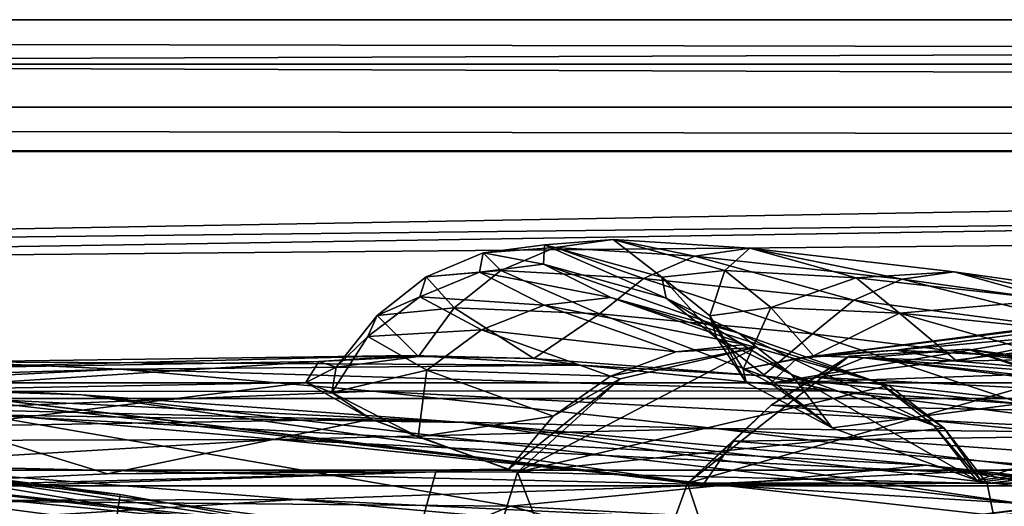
# Model space of a CAD drawing. Header units: metres. Extents: x 0 to 904, y -904 to 0.
# Tile 237 of 253: x 505 to 539, y -17 to 0. Entities that reach past the tile are written whole.
import ezdxf

# ---------------------------------------------------------------- set-up
doc = ezdxf.new("R2010")
doc.units = ezdxf.units.M

msp = doc.modelspace()

# ---------------------------------------------------------------- linework, layer by layer
at = {"layer": 'top0'}
for points in [[(163.519562, -51.518902, 2063.059814), (836.377136, -51.518902, 2063.059814), (133.377289, -4.519207, 2063.059814)], [(836.377136, -51.518902, 2063.059814), (844.306091, -34.448139, 2063.059814), (133.377289, -4.519207, 2063.059814)], [(133.377289, -4.519207, 2063.059814), (844.306091, -34.448139, 2063.059814), (887.377258, -4.519207, 2063.059814)], [(887.377258, -4.519207, 163.059708), (844.306091, -34.448139, 163.059708), (133.377289, -4.519207, 163.059708)], [(844.306091, -34.448139, 163.059708), (836.377136, -51.518902, 163.059708), (133.377289, -4.519207, 163.059708)], [(133.377289, -4.519207, 163.059708), (836.377136, -51.518902, 163.059708), (163.519562, -51.518902, 163.059708)], [(887.377258, -4.519207, 163.059708), (133.377289, -4.519207, 163.059708), (887.377258, -4.519207, 173.920044)], [(133.377289, -4.519207, 163.059708), (133.377289, -4.519207, 2063.059814), (887.377258, -4.519207, 173.920044)], [(887.377258, -4.519207, 173.920044), (133.377289, -4.519207, 2063.059814), (887.377258, -4.519207, 2051.920166)], [(133.377289, -4.519207, 2063.059814), (887.377258, -4.519207, 2063.059814), (887.377258, -4.519207, 2051.920166)], [(523.82074, -7.814175, 875.275146), (521.3573, -8.003073, 822.403503), (523.454224, -7.722167, 822.382263)], [(521.3573, -8.003073, 822.403503), (523.425842, -8.386756, 769.458801), (523.454224, -7.722167, 822.382263)], [(523.454224, -7.722167, 822.382263), (523.425842, -8.386756, 769.458801), (527.638977, -9.556349, 769.417786)], [(523.82074, -7.814175, 875.275146), (523.454224, -7.722167, 822.382263), (525.817627, -7.539016, 875.256897)], [(525.817627, -7.539016, 875.256897), (523.454224, -7.722167, 822.382263), (527.481812, -8.842594, 822.339722)], [(523.454224, -7.722167, 822.382263), (527.638977, -9.556349, 769.417786), (527.481812, -8.842594, 822.339722)], [(528.618103, -8.111553, 927.989441), (523.82074, -7.814175, 875.275146), (525.817627, -7.539016, 875.256897)], [(528.618103, -8.111553, 927.989441), (525.817627, -7.539016, 875.256897), (530.51239, -7.845853, 927.976257)], [(530.51239, -7.845853, 927.976257), (525.817627, -7.539016, 875.256897), (529.655151, -8.609875, 875.220398)], [(525.817627, -7.539016, 875.256897), (527.481812, -8.842594, 822.339722), (529.655151, -8.609875, 875.220398)], [(521.957092, -8.61379, 875.293396), (519.396301, -8.829017, 822.424805), (521.3573, -8.003073, 822.403503)], [(519.396301, -8.829017, 822.424805), (521.231445, -8.66785, 769.479248), (521.3573, -8.003073, 822.403503)], [(521.3573, -8.003073, 822.403503), (521.231445, -8.66785, 769.479248), (523.425842, -8.386756, 769.458801)], [(521.957092, -8.61379, 875.293396), (521.3573, -8.003073, 822.403503), (523.82074, -7.814175, 875.275146)], [(526.853149, -8.877575, 928.002563), (521.957092, -8.61379, 875.293396), (523.82074, -7.814175, 875.275146)], [(526.853149, -8.877575, 928.002563), (523.82074, -7.814175, 875.275146), (528.618103, -8.111553, 927.989441)], [(534.074585, -9.630896, 980.448608), (526.853149, -8.877575, 928.002563), (528.618103, -8.111553, 927.989441)], [(535.739258, -8.905405, 980.441162), (528.618103, -8.111553, 927.989441), (530.51239, -7.845853, 927.976257)], [(534.074585, -9.630896, 980.448608), (528.618103, -8.111553, 927.989441), (535.739258, -8.905405, 980.441162)], [(530.51239, -7.845853, 927.976257), (529.655151, -8.609875, 875.220398), (534.155212, -8.86304, 927.94989)], [(535.739258, -8.905405, 980.441162), (530.51239, -7.845853, 927.976257), (537.528015, -8.652546, 980.433655)], [(537.528015, -8.652546, 980.433655), (530.51239, -7.845853, 927.976257), (534.155212, -8.86304, 927.94989)], [(521.231445, -8.66785, 769.479248), (525.732117, -9.530819, 716.59375), (523.425842, -8.386756, 769.458801)], [(523.425842, -8.386756, 769.458801), (530.125549, -10.757193, 716.565247), (527.638977, -9.556349, 769.417786)], [(523.425842, -8.386756, 769.458801), (525.732117, -9.530819, 716.59375), (530.125549, -10.757193, 716.565247)], [(519.396301, -8.829017, 822.424805), (519.174255, -9.511009, 769.499756), (521.231445, -8.66785, 769.479248)], [(519.174255, -9.511009, 769.499756), (523.443054, -9.80253, 716.607971), (521.231445, -8.66785, 769.479248)], [(520.360901, -9.890941, 875.311707), (519.396301, -8.829017, 822.424805), (521.957092, -8.61379, 875.293396)], [(525.34613, -10.098269, 928.015747), (520.360901, -9.890941, 875.311707), (521.957092, -8.61379, 875.293396)], [(521.231445, -8.66785, 769.479248), (523.443054, -9.80253, 716.607971), (525.732117, -9.530819, 716.59375)], [(525.34613, -10.098269, 928.015747), (521.957092, -8.61379, 875.293396), (526.853149, -8.877575, 928.002563)], [(529.655151, -8.609875, 875.220398), (527.481812, -8.842594, 822.339722), (529.131958, -10.1667, 822.318481)], [(529.655151, -8.609875, 875.220398), (529.131958, -10.1667, 822.318481), (531.223694, -9.881709, 875.202148)], [(534.155212, -8.86304, 927.94989), (529.655151, -8.609875, 875.220398), (531.223694, -9.881709, 875.202148)], [(537.528015, -8.652546, 980.433655), (534.155212, -8.86304, 927.94989), (540.970703, -9.611307, 980.418701)], [(545.17041, -10.204728, 1032.525146), (535.739258, -8.905405, 980.441162), (537.528015, -8.652546, 980.433655)], [(545.17041, -10.204728, 1032.525146), (537.528015, -8.652546, 980.433655), (546.850281, -9.968256, 1032.522705)], [(546.850281, -9.968256, 1032.522705), (537.528015, -8.652546, 980.433655), (540.970703, -9.611307, 980.418701)], [(520.360901, -9.890941, 875.311707), (517.709778, -10.152275, 822.446045), (519.396301, -8.829017, 822.424805)], [(517.709778, -10.152275, 822.446045), (519.174255, -9.511009, 769.499756), (519.396301, -8.829017, 822.424805)], [(532.656067, -10.785108, 980.456116), (525.34613, -10.098269, 928.015747), (526.853149, -8.877575, 928.002563)], [(532.656067, -10.785108, 980.456116), (526.853149, -8.877575, 928.002563), (534.074585, -9.630896, 980.448608)], [(527.481812, -8.842594, 822.339722), (529.370972, -10.927002, 769.397278), (529.131958, -10.1667, 822.318481)], [(527.481812, -8.842594, 822.339722), (527.638977, -9.556349, 769.417786), (529.370972, -10.927002, 769.397278)], [(534.155212, -8.86304, 927.94989), (531.223694, -9.881709, 875.202148), (535.642334, -10.075027, 927.936768)], [(550.604553, -9.24986, 838.02948), (554.155762, -8.893641, 895.431519), (532.119873, -11.628036, 838.147827)], [(532.119873, -11.628036, 838.147827), (554.155762, -8.893641, 895.431519), (535.524963, -11.348301, 895.527161)], [(543.608093, -10.882589, 1032.52771), (534.074585, -9.630896, 980.448608), (535.739258, -8.905405, 980.441162)], [(540.970703, -9.611307, 980.418701), (534.155212, -8.86304, 927.94989), (535.642334, -10.075027, 927.936768)], [(554.155762, -8.893641, 895.431519), (560.047974, -9.158405, 952.383667), (535.524963, -11.348301, 895.527161)], [(543.608093, -10.882589, 1032.52771), (535.739258, -8.905405, 980.441162), (545.17041, -10.204728, 1032.525146)], [(549.356018, -10.222251, 779.983154), (550.604553, -9.24986, 838.02948), (531.216309, -12.469991, 780.101501)], [(531.216309, -12.469991, 780.101501), (550.604553, -9.24986, 838.02948), (532.119873, -11.628036, 838.147827)], [(535.524963, -11.348301, 895.527161), (560.047974, -9.158405, 952.383667), (541.471191, -11.635778, 952.445496)], [(517.709778, -10.152275, 822.446045), (517.396301, -10.868174, 769.520264), (519.174255, -9.511009, 769.499756)], [(517.396301, -10.868174, 769.520264), (521.29126, -10.649781, 716.622192), (519.174255, -9.511009, 769.499756)], [(519.174255, -9.511009, 769.499756), (521.29126, -10.649781, 716.622192), (523.443054, -9.80253, 716.607971)], [(523.443054, -9.80253, 716.607971), (530.348145, -11.150949, 664.062134), (525.732117, -9.530819, 716.59375)], [(525.732117, -9.530819, 716.59375), (534.945129, -12.466949, 664.011414), (530.125549, -10.757193, 716.565247)], [(525.732117, -9.530819, 716.59375), (530.348145, -11.150949, 664.062134), (534.945129, -12.466949, 664.011414)], [(527.638977, -9.556349, 769.417786), (531.939148, -12.17268, 716.551025), (529.370972, -10.927002, 769.397278)], [(527.638977, -9.556349, 769.417786), (530.125549, -10.757193, 716.565247), (531.939148, -12.17268, 716.551025)], [(542.277832, -11.960135, 1032.530273), (532.656067, -10.785108, 980.456116), (534.074585, -9.630896, 980.448608)], [(542.277832, -11.960135, 1032.530273), (534.074585, -9.630896, 980.448608), (543.608093, -10.882589, 1032.52771)], [(540.970703, -9.611307, 980.418701), (535.642334, -10.075027, 927.936768), (542.37616, -10.755545, 980.411255)], [(519.129761, -11.558647, 875.126953), (517.709778, -10.152275, 822.446045), (520.360901, -9.890941, 875.311707)], [(523.092102, -11.629697, 918.283325), (519.129761, -11.558647, 875.126953), (520.360901, -9.890941, 875.311707)], [(523.092102, -11.629697, 918.283325), (520.360901, -9.890941, 875.311707), (525.34613, -10.098269, 928.015747)], [(521.29126, -10.649781, 716.622192), (527.970093, -11.395894, 664.055725), (523.443054, -9.80253, 716.607971)], [(530.954529, -12.226264, 976.553467), (523.092102, -11.629697, 918.283325), (525.34613, -10.098269, 928.015747)], [(523.443054, -9.80253, 716.607971), (527.970093, -11.395894, 664.055725), (530.348145, -11.150949, 664.062134)], [(530.954529, -12.226264, 976.553467), (525.34613, -10.098269, 928.015747), (532.656067, -10.785108, 980.456116)], [(529.131958, -10.1667, 822.318481), (530.274292, -11.990477, 814.020386), (531.223694, -9.881709, 875.202148)], [(530.274292, -11.990477, 814.020386), (532.693481, -11.5323, 879.829834), (531.223694, -9.881709, 875.202148)], [(531.223694, -9.881709, 875.202148), (532.693481, -11.5323, 879.829834), (535.642334, -10.075027, 927.936768)], [(532.693481, -11.5323, 879.829834), (537.614624, -11.715052, 935.84668), (535.642334, -10.075027, 927.936768)], [(535.642334, -10.075027, 927.936768), (537.614624, -11.715052, 935.84668), (542.37616, -10.755545, 980.411255)], [(519.129761, -11.558647, 875.126953), (516.312012, -11.92251, 818.808533), (517.709778, -10.152275, 822.446045)], [(516.312012, -11.92251, 818.808533), (517.396301, -10.868174, 769.520264), (517.709778, -10.152275, 822.446045)], [(529.370972, -10.927002, 769.397278), (530.387756, -12.457342, 782.92804), (529.131958, -10.1667, 822.318481)], [(530.387756, -12.457342, 782.92804), (530.274292, -11.990477, 814.020386), (529.131958, -10.1667, 822.318481)], [(550.415039, -11.814866, 721.085693), (549.356018, -10.222251, 779.983154), (531.216309, -12.469991, 780.101501)], [(517.396301, -10.868174, 769.520264), (519.421082, -12.02464, 716.636414), (521.29126, -10.649781, 716.622192)], [(519.421082, -12.02464, 716.636414), (525.728088, -12.231359, 664.028442), (521.29126, -10.649781, 716.622192)], [(521.29126, -10.649781, 716.622192), (525.728088, -12.231359, 664.028442), (527.970093, -11.395894, 664.055725)], [(530.125549, -10.757193, 716.565247), (536.829468, -13.927106, 663.958374), (531.939148, -12.17268, 716.551025)], [(530.125549, -10.757193, 716.565247), (534.945129, -12.466949, 664.011414), (536.829468, -13.927106, 663.958374)], [(539.915894, -13.197283, 1025.937744), (530.954529, -12.226264, 976.553467), (532.656067, -10.785108, 980.456116)], [(539.915894, -13.197283, 1025.937744), (532.656067, -10.785108, 980.456116), (542.277832, -11.960135, 1032.530273)], [(537.614624, -11.715052, 935.84668), (542.365234, -12.137289, 973.136108), (542.37616, -10.755545, 980.411255)], [(516.312012, -11.92251, 818.808533), (516.154602, -12.79586, 761.850342), (517.396301, -10.868174, 769.520264)], [(516.154602, -12.79586, 761.850342), (519.421082, -12.02464, 716.636414), (517.396301, -10.868174, 769.520264)], [(530.698914, -11.245561, 661.019348), (530.348145, -11.150949, 664.062134), (527.970093, -11.395894, 664.055725)], [(531.939148, -12.17268, 716.551025), (533.330627, -14.010908, 716.541687), (529.370972, -10.927002, 769.397278)], [(533.330627, -14.010908, 716.541687), (530.387756, -12.457342, 782.92804), (529.370972, -10.927002, 769.397278)], [(530.698914, -11.245561, 661.019348), (535.279053, -12.555268, 660.985046), (530.348145, -11.150949, 664.062134)], [(535.279053, -12.555268, 660.985046), (534.945129, -12.466949, 664.011414), (530.348145, -11.150949, 664.062134)], [(522.532288, -15.525632, 660.907227), (535.279053, -12.555268, 660.985046), (530.698914, -11.245561, 661.019348)], [(530.698914, -11.245561, 661.019348), (526.059631, -12.325888, 660.991028), (522.532288, -15.525632, 660.907227)], [(526.059631, -12.325888, 660.991028), (530.698914, -11.245561, 661.019348), (525.728088, -12.231359, 664.028442)], [(525.728088, -12.231359, 664.028442), (530.698914, -11.245561, 661.019348), (527.970093, -11.395894, 664.055725)], [(535.524963, -11.348301, 895.527161), (532.693481, -11.5323, 879.829834), (532.119873, -11.628036, 838.147827)], [(537.614624, -11.715052, 935.84668), (532.693481, -11.5323, 879.829834), (535.524963, -11.348301, 895.527161)], [(540.919739, -12.315382, 617.828796), (533.918579, -11.543953, 617.808655), (537.984619, -11.309695, 614.953247)], [(533.918579, -11.543953, 617.808655), (534.424805, -11.608546, 614.950073), (537.984619, -11.309695, 614.953247)], [(537.984619, -11.309695, 614.953247), (534.424805, -11.608546, 614.950073), (548.344055, -12.686258, 561.620117)], [(541.471191, -11.635778, 952.445496), (537.614624, -11.715052, 935.84668), (535.524963, -11.348301, 895.527161)], [(548.344055, -12.686258, 561.620117), (551.429321, -13.660616, 561.579895), (537.984619, -11.309695, 614.953247)], [(551.429321, -13.660616, 561.579895), (541.410461, -12.382516, 614.848816), (537.984619, -11.309695, 614.953247)], [(537.984619, -11.309695, 614.953247), (541.410461, -12.382516, 614.848816), (540.919739, -12.315382, 617.828796)], [(507.57196, -12.879832, 562.68634), (476.623627, -11.650246, 562.581543), (488.904602, -12.282374, 509.239197)], [(507.57196, -12.879832, 562.68634), (497.530182, -12.353572, 614.80658), (476.623627, -11.650246, 562.581543)], [(488.300873, -12.607658, 895.702209), (503.143982, -11.74542, 895.662537), (508.872101, -11.992947, 952.533508)], [(515.263489, -12.455976, 780.196472), (515.708801, -11.727466, 838.24292), (500.281616, -12.722794, 780.268066)], [(515.708801, -11.727466, 838.24292), (500.294281, -11.990452, 838.314758), (500.281616, -12.722794, 780.268066)], [(515.708801, -11.727466, 838.24292), (518.843079, -11.52635, 895.604187), (500.294281, -11.990452, 838.314758)], [(518.843079, -11.52635, 895.604187), (503.143982, -11.74542, 895.662537), (500.294281, -11.990452, 838.314758)], [(503.143982, -11.74542, 895.662537), (518.843079, -11.52635, 895.604187), (524.70697, -11.857764, 952.495422)], [(508.872101, -11.992947, 952.533508), (503.143982, -11.74542, 895.662537), (524.70697, -11.857764, 952.495422)], [(516.312012, -11.92251, 818.808533), (515.708801, -11.727466, 838.24292), (515.263489, -12.455976, 780.196472)], [(519.129761, -11.558647, 875.126953), (518.843079, -11.52635, 895.604187), (515.708801, -11.727466, 838.24292)], [(516.312012, -11.92251, 818.808533), (519.129761, -11.558647, 875.126953), (515.708801, -11.727466, 838.24292)], [(524.70697, -11.857764, 952.495422), (518.843079, -11.52635, 895.604187), (523.092102, -11.629697, 918.283325)], [(518.843079, -11.52635, 895.604187), (519.129761, -11.558647, 875.126953), (523.092102, -11.629697, 918.283325)], [(523.092102, -11.629697, 918.283325), (530.954529, -12.226264, 976.553467), (524.70697, -11.857764, 952.495422)], [(528.363281, -15.90432, 617.922791), (531.243591, -13.231707, 614.946899), (533.918579, -11.543953, 617.808655)], [(533.918579, -11.543953, 617.808655), (540.919739, -12.315382, 617.828796), (528.363281, -15.90432, 617.922791)], [(532.693481, -11.5323, 879.829834), (530.274292, -11.990477, 814.020386), (532.119873, -11.628036, 838.147827)], [(532.119873, -11.628036, 838.147827), (530.274292, -11.990477, 814.020386), (531.216309, -12.469991, 780.101501)], [(531.216309, -12.469991, 780.101501), (533.330627, -14.010908, 716.541687), (550.415039, -11.814866, 721.085693)], [(531.243591, -13.231707, 614.946899), (532.75531, -12.265923, 614.948486), (533.918579, -11.543953, 617.808655)], [(533.918579, -11.543953, 617.808655), (532.75531, -12.265923, 614.948486), (534.424805, -11.608546, 614.950073)], [(532.75531, -12.265923, 614.948486), (545.131287, -12.911559, 561.567078), (534.424805, -11.608546, 614.950073)], [(533.330627, -14.010908, 716.541687), (538.295776, -15.813406, 663.890747), (550.415039, -11.814866, 721.085693)], [(534.424805, -11.608546, 614.950073), (545.131287, -12.911559, 561.567078), (548.344055, -12.686258, 561.620117)], [(542.365234, -12.137289, 973.136108), (537.614624, -11.715052, 935.84668), (541.471191, -11.635778, 952.445496)], [(550.415039, -11.814866, 721.085693), (538.295776, -15.813406, 663.890747), (553.599426, -13.921166, 663.934509)], [(493.85672, -12.760496, 952.559692), (488.300873, -12.607658, 895.702209), (508.872101, -11.992947, 952.533508)], [(508.872101, -11.992947, 952.533508), (517.560913, -12.74689, 1009.129333), (493.85672, -12.760496, 952.559692)], [(524.70697, -11.857764, 952.495422), (533.381409, -12.735279, 1009.112), (508.872101, -11.992947, 952.533508)], [(533.381409, -12.735279, 1009.112), (517.560913, -12.74689, 1009.129333), (508.872101, -11.992947, 952.533508)], [(516.154602, -12.79586, 761.850342), (516.312012, -11.92251, 818.808533), (515.263489, -12.455976, 780.196472)], [(516.154602, -12.79586, 761.850342), (519.118774, -14.322195, 699.051819), (519.421082, -12.02464, 716.636414)], [(519.118774, -14.322195, 699.051819), (523.761658, -13.611427, 663.98175), (519.421082, -12.02464, 716.636414)], [(519.421082, -12.02464, 716.636414), (523.761658, -13.611427, 663.98175), (525.728088, -12.231359, 664.028442)], [(530.954529, -12.226264, 976.553467), (533.381409, -12.735279, 1009.112), (524.70697, -11.857764, 952.495422)], [(530.274292, -11.990477, 814.020386), (530.387756, -12.457342, 782.92804), (531.216309, -12.469991, 780.101501)], [(560.594788, -15.275234, 1512.004272), (591.140259, -11.946713, 1561.924072), (535.782043, -17.329136, 1511.832886)], [(591.140259, -11.946713, 1561.924072), (563.811584, -13.714565, 1561.91748), (535.782043, -17.329136, 1511.832886)], [(498.121948, -14.931726, 1610.943604), (469.460388, -12.433165, 1611.014282), (508.894043, -16.291275, 1608.088501)], [(508.894043, -16.291275, 1608.088501), (469.460388, -12.433165, 1611.014282), (470.493347, -12.454998, 1608.189087)], [(495.991272, -101.507111, 1605.857178), (508.894043, -16.291275, 1608.088501), (470.493347, -12.454998, 1608.189087)], [(520.69043, -13.823624, 509.420135), (488.904602, -12.282374, 509.239197), (504.144501, -13.566189, 456.6586)], [(520.69043, -13.823624, 509.420135), (507.57196, -12.879832, 562.68634), (488.904602, -12.282374, 509.239197)], [(528.914673, -15.936707, 614.943726), (497.530182, -12.353572, 614.80658), (507.57196, -12.879832, 562.68634)], [(501.71936, -12.687592, 617.838562), (497.530182, -12.353572, 614.80658), (528.914673, -15.936707, 614.943726)], [(515.263489, -12.455976, 780.196472), (500.281616, -12.722794, 780.268066), (503.110931, -13.94687, 721.286072)], [(517.512024, -13.716209, 721.235718), (515.263489, -12.455976, 780.196472), (503.110931, -13.94687, 721.286072)], [(516.154602, -12.79586, 761.850342), (515.263489, -12.455976, 780.196472), (517.512024, -13.716209, 721.235718)], [(522.532288, -15.525632, 660.907227), (526.059631, -12.325888, 660.991028), (522.221191, -15.424051, 663.919556)], [(526.059631, -12.325888, 660.991028), (523.761658, -13.611427, 663.98175), (522.221191, -15.424051, 663.919556)], [(523.761658, -13.611427, 663.98175), (526.059631, -12.325888, 660.991028), (525.728088, -12.231359, 664.028442)], [(540.919739, -12.315382, 617.828796), (544.554199, -15.904465, 617.922791), (528.363281, -15.90432, 617.922791)], [(531.216309, -12.469991, 780.101501), (530.387756, -12.457342, 782.92804), (533.330627, -14.010908, 716.541687)], [(530.954529, -12.226264, 976.553467), (539.915894, -13.197283, 1025.937744), (533.381409, -12.735279, 1009.112)], [(543.616943, -13.468397, 561.540588), (532.75531, -12.265923, 614.948486), (531.243591, -13.231707, 614.946899)], [(536.829468, -13.927106, 663.958374), (538.295776, -15.813406, 663.890747), (531.939148, -12.17268, 716.551025)], [(538.295776, -15.813406, 663.890747), (533.330627, -14.010908, 716.541687), (531.939148, -12.17268, 716.551025)], [(545.131287, -12.911559, 561.567078), (532.75531, -12.265923, 614.948486), (543.616943, -13.468397, 561.540588)], [(535.279053, -12.555268, 660.985046), (537.178711, -14.022956, 660.946594), (534.945129, -12.466949, 664.011414)], [(537.178711, -14.022956, 660.946594), (536.829468, -13.927106, 663.958374), (534.945129, -12.466949, 664.011414)], [(517.560913, -12.74689, 1009.129333), (502.477234, -13.354754, 1009.141663), (493.85672, -12.760496, 952.559692)], [(501.71936, -12.687592, 617.838562), (528.363281, -15.90432, 617.922791), (497.423981, -101.513016, 620.164551)], [(528.363281, -15.90432, 617.922791), (501.71936, -12.687592, 617.838562), (528.914673, -15.936707, 614.943726)], [(517.560913, -12.74689, 1009.129333), (529.325684, -14.027858, 1065.650024), (502.477234, -13.354754, 1009.141663)], [(519.118774, -14.322195, 699.051819), (516.154602, -12.79586, 761.850342), (517.512024, -13.716209, 721.235718)], [(533.381409, -12.735279, 1009.112), (544.979614, -14.179072, 1065.647217), (517.560913, -12.74689, 1009.129333)], [(544.979614, -14.179072, 1065.647217), (529.325684, -14.027858, 1065.650024), (517.560913, -12.74689, 1009.129333)], [(537.178711, -14.022956, 660.946594), (535.279053, -12.555268, 660.985046), (522.532288, -15.525632, 660.907227)], [(539.915894, -13.197283, 1025.937744), (544.979614, -14.179072, 1065.647217), (533.381409, -12.735279, 1009.112)], [(539.796692, -16.60578, 562.686707), (507.57196, -12.879832, 562.68634), (520.69043, -13.823624, 509.420135)], [(539.796692, -16.60578, 562.686707), (528.914673, -15.936707, 614.943726), (507.57196, -12.879832, 562.68634)], [(502.477234, -13.354754, 1009.141663), (514.278748, -14.411329, 1065.6521), (488.092499, -14.4817, 1009.148804)], [(529.325684, -14.027858, 1065.650024), (514.278748, -14.411329, 1065.6521), (502.477234, -13.354754, 1009.141663)], [(529.947693, -14.471349, 614.945313), (531.243591, -13.231707, 614.946899), (528.363281, -15.90432, 617.922791)], [(531.243591, -13.231707, 614.946899), (529.947693, -14.471349, 614.945313), (542.237976, -14.294935, 561.514038)], [(531.243591, -13.231707, 614.946899), (542.237976, -14.294935, 561.514038), (543.616943, -13.468397, 561.540588)], [(522.29126, -16.69252, 404.999176), (504.144501, -13.566189, 456.6586), (489.893097, -16.398525, 405.125092)], [(503.110931, -13.94687, 721.286072), (508.460419, -15.584117, 663.920166), (517.512024, -13.716209, 721.235718)], [(536.569641, -15.285351, 456.888458), (504.144501, -13.566189, 456.6586), (522.29126, -16.69252, 404.999176)], [(536.569641, -15.285351, 456.888458), (520.69043, -13.823624, 509.420135), (504.144501, -13.566189, 456.6586)], [(508.460419, -15.584117, 663.920166), (522.201233, -15.423938, 663.919556), (517.512024, -13.716209, 721.235718)], [(535.782043, -17.329136, 1511.832886), (563.811584, -13.714565, 1561.91748), (510.899231, -20.912622, 1511.640137)], [(563.811584, -13.714565, 1561.91748), (536.280823, -17.277678, 1561.998047), (510.899231, -20.912622, 1511.640137)], [(552.417358, -14.948027, 1564.894653), (517.500244, -20.846918, 1565.049072), (563.811584, -13.714565, 1561.91748)], [(563.811584, -13.714565, 1561.91748), (517.500244, -20.846918, 1565.049072), (536.280823, -17.277678, 1561.998047)], [(517.512024, -13.716209, 721.235718), (522.201233, -15.423938, 663.919556), (519.118774, -14.322195, 699.051819)], [(519.118774, -14.322195, 699.051819), (522.221191, -15.424051, 663.919556), (523.761658, -13.611427, 663.98175)], [(553.345703, -17.572212, 509.69455), (520.69043, -13.823624, 509.420135), (536.569641, -15.285351, 456.888458)], [(553.345703, -17.572212, 509.69455), (539.796692, -16.60578, 562.686707), (520.69043, -13.823624, 509.420135)], [(495.319733, -16.183268, 663.899475), (508.460419, -15.584117, 663.920166), (503.110931, -13.94687, 721.286072)], [(529.325684, -14.027858, 1065.650024), (544.352112, -15.870751, 1122.300659), (514.278748, -14.411329, 1065.6521)], [(538.657837, -15.91435, 660.897095), (537.178711, -14.022956, 660.946594), (522.532288, -15.525632, 660.907227)], [(544.979614, -14.179072, 1065.647217), (559.684204, -16.223312, 1122.299805), (529.325684, -14.027858, 1065.650024)], [(559.684204, -16.223312, 1122.299805), (544.352112, -15.870751, 1122.300659), (529.325684, -14.027858, 1065.650024)], [(538.474304, -15.866349, 662.39386), (536.829468, -13.927106, 663.958374), (537.178711, -14.022956, 660.946594)], [(538.474304, -15.866349, 662.39386), (538.295776, -15.813406, 663.890747), (536.829468, -13.927106, 663.958374)], [(538.657837, -15.91435, 660.897095), (538.474304, -15.866349, 662.39386), (537.178711, -14.022956, 660.946594)], [(553.599426, -13.921166, 663.934509), (538.295776, -15.813406, 663.890747), (538.474304, -15.866349, 662.39386)], [(538.474304, -15.866349, 662.39386), (538.657837, -15.91435, 660.897095), (554.884094, -13.860257, 662.439331)], [(553.599426, -13.921166, 663.934509), (538.474304, -15.866349, 662.39386), (554.884094, -13.860257, 662.439331)], [(538.657837, -15.91435, 660.897095), (554.890198, -13.933051, 660.948975), (554.884094, -13.860257, 662.439331)], [(555.510315, -100.250816, 658.68866), (554.890198, -13.933051, 660.948975), (538.657837, -15.91435, 660.897095)], [(514.278748, -14.411329, 1065.6521), (499.806885, -15.269579, 1065.653809), (488.092499, -14.4817, 1009.148804)], [(514.278748, -14.411329, 1065.6521), (529.448608, -15.965605, 1122.301147), (499.806885, -15.269579, 1065.653809)], [(544.352112, -15.870751, 1122.300659), (529.448608, -15.965605, 1122.301147), (514.278748, -14.411329, 1065.6521)], [(522.201233, -15.423938, 663.919556), (522.221191, -15.424051, 663.919556), (519.118774, -14.322195, 699.051819)], [(528.914673, -15.936707, 614.943726), (529.947693, -14.471349, 614.945313), (528.363281, -15.90432, 617.922791)], [(541.045471, -15.360963, 561.487488), (529.947693, -14.471349, 614.945313), (528.914673, -15.936707, 614.943726)], [(529.947693, -14.471349, 614.945313), (541.045471, -15.360963, 561.487488), (542.237976, -14.294935, 561.514038)], [(530.795715, -18.504261, 1458.24292), (585.04071, -14.705161, 1512.154297), (560.594788, -15.275234, 1512.004272)], [(552.886475, -17.423899, 1458.469604), (585.04071, -14.705161, 1512.154297), (530.795715, -18.504261, 1458.24292)], [(498.121948, -14.931726, 1610.943604), (527.344788, -18.825037, 1717.76355), (496.523987, -15.397907, 1717.933838)], [(498.121948, -14.931726, 1610.943604), (526.554993, -19.059547, 1610.789307), (527.344788, -18.825037, 1717.76355)], [(526.554993, -19.059547, 1610.789307), (498.121948, -14.931726, 1610.943604), (546.891296, -23.081976, 1607.910889)], [(546.891296, -23.081976, 1607.910889), (498.121948, -14.931726, 1610.943604), (508.894043, -16.291275, 1608.088501)], [(552.417358, -14.948027, 1564.894653), (555.51825, -100.25045, 1567.128418), (517.500244, -20.846918, 1565.049072)], [(499.806885, -15.269579, 1065.653809), (514.949768, -16.471502, 1122.30127), (485.874695, -16.551174, 1065.654785)], [(494.513519, -16.345406, 660.885803), (519.723877, -15.519427, 660.90741), (495.319733, -16.183268, 663.899475)], [(495.991241, -101.507111, 658.655762), (519.723877, -15.519427, 660.90741), (494.513519, -16.345406, 660.885803)], [(519.723877, -15.519427, 660.90741), (508.460419, -15.584117, 663.920166), (495.319733, -16.183268, 663.899475)], [(496.523987, -15.397907, 1717.933838), (527.661804, -18.721035, 1772.509033), (495.890411, -15.602613, 1772.733154)], [(519.723877, -15.519427, 660.90741), (495.991241, -101.507111, 658.655762), (522.532288, -15.525632, 660.907227)], [(495.991241, -101.507111, 658.655762), (555.510315, -100.250816, 658.68866), (522.532288, -15.525632, 660.907227)], [(496.523987, -15.397907, 1717.933838), (527.344788, -18.825037, 1717.76355), (527.661804, -18.721035, 1772.509033)], [(529.448608, -15.965605, 1122.301147), (514.949768, -16.471502, 1122.30127), (499.806885, -15.269579, 1065.653809)], [(508.446198, -20.834852, 1457.984009), (560.594788, -15.275234, 1512.004272), (535.782043, -17.329136, 1511.832886)], [(508.446198, -20.834852, 1457.984009), (530.795715, -18.504261, 1458.24292), (560.594788, -15.275234, 1512.004272)], [(508.460419, -15.584117, 663.920166), (519.723877, -15.519427, 660.90741), (522.201233, -15.423938, 663.919556)], [(519.723877, -15.519427, 660.90741), (522.532288, -15.525632, 660.907227), (522.201233, -15.423938, 663.919556)], [(522.201233, -15.423938, 663.919556), (522.532288, -15.525632, 660.907227), (522.221191, -15.424051, 663.919556)], [(555.158508, -18.468616, 405.247559), (536.569641, -15.285351, 456.888458), (522.29126, -16.69252, 404.999176)], [(522.532288, -15.525632, 660.907227), (555.510315, -100.250816, 658.68866), (538.657837, -15.91435, 660.897095)], [(539.796692, -16.60578, 562.686707), (541.045471, -15.360963, 561.487488), (528.914673, -15.936707, 614.943726)], [(569.24231, -18.928604, 457.537354), (536.569641, -15.285351, 456.888458), (555.158508, -18.468616, 405.247559)], [(569.24231, -18.928604, 457.537354), (553.345703, -17.572212, 509.69455), (536.569641, -15.285351, 456.888458)], [(495.890411, -15.602613, 1772.733154), (527.914978, -19.795883, 1827.241333), (495.383057, -17.018021, 1827.502563)], [(495.890411, -15.602613, 1772.733154), (527.661804, -18.721035, 1772.509033), (527.914978, -19.795883, 1827.241333)], [(544.352112, -15.870751, 1122.300659), (548.159058, -18.051569, 1179.180542), (529.448608, -15.965605, 1122.301147)], [(497.423981, -101.513016, 620.164551), (528.363281, -15.90432, 617.922791), (556.464417, -100.205589, 620.13031)], [(548.159058, -18.051569, 1179.180542), (514.949768, -16.471502, 1122.30127), (529.448608, -15.965605, 1122.301147)], [(528.363281, -15.90432, 617.922791), (544.554199, -15.904465, 617.922791), (556.464417, -100.205589, 620.13031)], [(509.806885, -21.854267, 354.61145), (489.893097, -16.398525, 405.125092), (476.522217, -22.443432, 355.114563)], [(485.874695, -16.551174, 1065.654785), (514.949768, -16.471502, 1122.30127), (500.8302, -17.35783, 1122.301025)], [(522.29126, -16.69252, 404.999176), (489.893097, -16.398525, 405.125092), (509.806885, -21.854267, 354.61145)], [(508.894043, -16.291275, 1608.088501), (495.991272, -101.507111, 1605.857178), (546.891296, -23.081976, 1607.910889)], [(500.8302, -17.35783, 1122.301025), (514.949768, -16.471502, 1122.30127), (533.693604, -18.121681, 1179.18457)], [(514.949768, -16.471502, 1122.30127), (548.159058, -18.051569, 1179.180542), (533.693604, -18.121681, 1179.18457)], [(543.253235, -22.424149, 354.476257), (522.29126, -16.69252, 404.999176), (509.806885, -21.854267, 354.61145)], [(555.158508, -18.468616, 405.247559), (522.29126, -16.69252, 404.999176), (543.253235, -22.424149, 354.476257)]]:
    msp.add_3dface(points, dxfattribs=at)
at = {"layer": 'top0123413'}
for points in [[(902.537842, 0), (0, 0), (901.01062, -1.527202, 175)], [(0, 0), (1.527202, -1.527202, 175), (901.01062, -1.527202, 175)], [(902.537842, 0), (3.000114, -3.000114), (0, 0)], [(899.53772, -3.000114), (3.000114, -3.000114), (902.537842, 0)], [(1.527202, -1.527202, 175), (20.424814, -15.458053, 175), (901.01062, -1.527202, 175)], [(20.424814, -15.458053, 175), (882.116272, -15.461334, 175), (901.01062, -1.527202, 175)], [(4.501135, -4.501135, 172), (3.000114, -3.000114), (898.036682, -4.501135, 172)], [(3.000114, -3.000114), (899.53772, -3.000114), (898.036682, -4.501135, 172)], [(898.036682, -4.501135, 172), (20.424814, -12.458053, 172), (4.501135, -4.501135, 172)], [(882.116272, -12.461334, 172), (20.424814, -12.458053, 172), (898.036682, -4.501135, 172)], [(882.116272, -12.461334, 160.059708), (244.305313, -50.274853, 160.059708), (20.424814, -12.458053, 160.059708)], [(20.424814, -12.458053, 172), (882.116272, -12.461334, 172), (20.424814, -12.458053, 160.059708)], [(882.116272, -12.461334, 172), (882.116272, -12.461334, 160.059708), (20.424814, -12.458053, 160.059708)], [(837.067505, -50.273884, 160.059708), (244.305313, -50.274853, 160.059708), (882.116272, -12.461334, 160.059708)], [(20.424814, -15.458053, 163.059708), (244.305313, -52.006905, 163.059708), (882.116272, -15.461334, 163.059708)], [(882.116272, -15.461334, 175), (20.424814, -15.458053, 175), (882.116272, -15.461334, 163.059708)], [(20.424814, -15.458053, 175), (20.424814, -15.458053, 163.059708), (882.116272, -15.461334, 163.059708)], [(244.305313, -52.006905, 163.059708), (838.694763, -52.005932, 163.059708), (882.116272, -15.461334, 163.059708)]]:
    msp.add_3dface(points, dxfattribs=at)
at = {"layer": 'top0123414'}
for points in [[(904, 0, 2111.059814), (0, 0, 2111.059814), (901, -3, 2111.059814)], [(0, 0, 2111.059814), (3, -3, 2111.059814), (901, -3, 2111.059814)], [(0, 0, 2051.059814), (904, 0, 2051.059814), (16, -16, 2051.059814)], [(904, 0, 2111.059814), (904, 0, 2051.059814), (0, 0, 2111.059814)], [(904, 0, 2051.059814), (0, 0, 2051.059814), (0, 0, 2111.059814)], [(904, 0, 2051.059814), (888, -16, 2051.059814), (16, -16, 2051.059814)], [(3, -3, 2054.059814), (13, -13, 2054.059814), (901, -3, 2054.059814)], [(901, -3, 2054.059814), (901, -3, 2111.059814), (3, -3, 2054.059814)], [(901, -3, 2111.059814), (3, -3, 2111.059814), (3, -3, 2054.059814)], [(13, -13, 2054.059814), (891, -13, 2054.059814), (901, -3, 2054.059814)], [(13, -13, 2066.059814), (244, -51.698021, 2066.059814), (891, -13, 2066.059814)], [(13, -13, 2054.059814), (13, -13, 2066.059814), (891, -13, 2054.059814)], [(13, -13, 2066.059814), (891, -13, 2066.059814), (891, -13, 2054.059814)], [(244, -51.698021, 2066.059814), (852.302002, -51.698021, 2066.059814), (891, -13, 2066.059814)], [(16, -16, 2063.059814), (888, -16, 2063.059814), (244, -54, 2063.059814)], [(16, -16, 2063.059814), (16, -16, 2051.059814), (888, -16, 2063.059814)], [(16, -16, 2051.059814), (888, -16, 2051.059814), (888, -16, 2063.059814)], [(244, -54, 2063.059814), (888, -16, 2063.059814), (850, -54, 2063.059814)]]:
    msp.add_3dface(points, dxfattribs=at)

doc.saveas('drawing.dxf')
